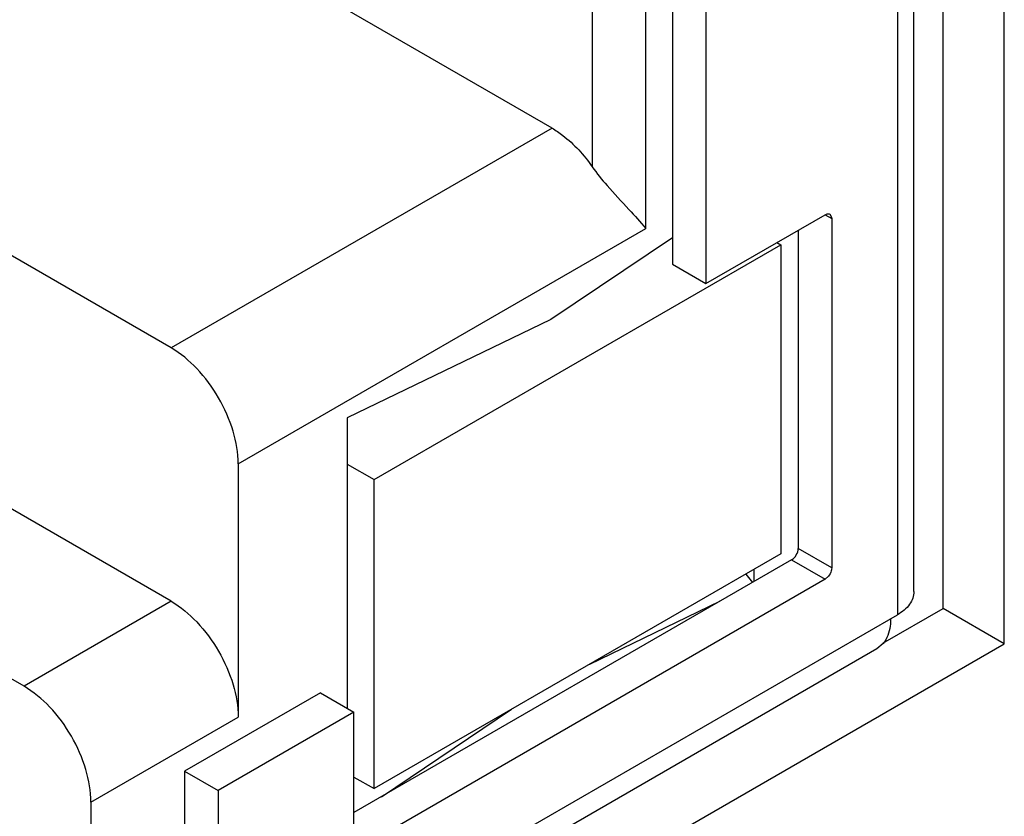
# Model space of a CAD drawing. Header units: inches. Extents: x 0 to 34, y 0 to 22.
# Tile 94 of 139: x 25.328 to 25.532, y 14.861 to 15.027. Entities that reach past the tile are written whole.
import ezdxf

# ---------------------------------------------------------------- set-up
doc = ezdxf.new("R2010")
doc.units = ezdxf.units.IN
doc.header["$LTSCALE"] = 1.87
doc.header["$MEASUREMENT"] = 0
doc.layers.get('0').update_dxf_attribs({"linetype": 'CONTINUOUS'})

msp = doc.modelspace()

# ---------------------------------------------------------------- linework, layer by layer
at = {"color": 7, "linetype": 'CONTINUOUS'}
for p, q in [((25.53239, 14.89671), (25.53239, 15.45191)), ((25.51966, 14.90406), (25.51966, 15.44456)), ((25.5136, 14.90756), (25.5136, 15.41576)), ((25.51014, 15.41094), (25.51014, 14.90274)), ((25.43832, 15.00399), (25.25313, 15.11092)), ((25.46337, 15.07572), (25.46337, 14.9757)), ((25.47033, 15.07535), (25.47033, 14.97169)), ((25.35912, 14.95826), (25.17393, 15.06519)), ((25.44667, 15.06474), (25.44667, 14.99596)), ((25.4578, 14.9831), (25.4578, 15.06474)), ((25.43832, 15.00399), (25.35912, 14.95826)), ((25.47033, 14.97169), (25.49511, 14.98599)), ((25.49511, 14.98599), (25.4965, 14.98519)), ((25.49609, 14.98609), (25.49648, 14.98544)), ((25.49648, 14.98544), (25.4965, 14.98519)), ((25.4965, 14.98519), (25.4965, 14.91254)), ((25.37303, 14.93415), (25.4578, 14.9831)), ((25.46337, 14.9812), (25.43804, 14.96416)), ((25.48954, 14.98278), (25.48954, 14.91656)), ((25.40129, 14.93086), (25.48592, 14.97972)), ((25.48509, 14.98021), (25.48592, 14.97972)), ((25.48592, 14.97972), (25.48592, 14.91543)), ((25.46337, 14.9757), (25.47033, 14.97169)), ((25.43804, 14.96416), (25.39572, 14.94375)), ((25.35912, 14.90555), (25.29091, 14.94493)), ((25.39572, 14.94375), (25.39572, 14.88328)), ((25.37303, 14.93415), (25.37303, 14.88144)), ((25.39572, 14.93407), (25.40129, 14.93086)), ((25.40129, 14.86657), (25.40129, 14.93086)), ((25.32849, 14.88786), (25.26029, 14.92724)), ((25.48592, 14.91543), (25.40129, 14.86657)), ((25.4965, 14.91254), (25.48954, 14.91656)), ((25.48815, 14.91415), (25.39712, 14.86159)), ((25.48815, 14.91415), (25.49511, 14.91013)), ((25.48035, 14.90965), (25.48035, 14.91222)), ((25.4965, 14.91254), (25.49648, 14.91226)), ((25.49511, 14.91013), (25.39712, 14.85355)), ((25.4786, 14.91121), (25.47999, 14.90944)), ((25.49581, 14.91075), (25.49511, 14.91013)), ((25.35912, 14.90555), (25.32849, 14.88786)), ((25.44617, 14.89248), (25.47324, 14.90554)), ((25.50715, 14.89683), (25.51966, 14.90406)), ((25.53239, 14.89671), (25.51966, 14.90406)), ((25.36886, 14.82116), (25.51014, 14.90274)), ((25.06575, 14.62728), (25.53239, 14.89671)), ((25.5059, 14.89563), (25.36601, 14.81486)), ((25.50721, 14.89675), (25.5059, 14.89563)), ((25.39016, 14.8865), (25.3619, 14.87018)), ((25.39016, 14.8865), (25.39712, 14.88248)), ((25.40283, 14.86489), (25.42991, 14.8831)), ((25.34241, 14.86375), (25.37303, 14.88144)), ((25.39712, 14.88248), (25.36886, 14.86617)), ((25.39712, 14.85355), (25.39712, 14.88248)), ((25.3619, 14.87018), (25.36886, 14.86617)), ((25.3619, 14.87018), (25.3619, 14.82518)), ((25.39712, 14.86898), (25.40129, 14.86657)), ((25.36886, 14.86617), (25.36886, 14.82116)), ((25.34241, 14.86375), (25.34241, 14.82036))]:
    msp.add_line(p, q, dxfattribs=at)
for points, knots in [([(25.43832, 15.00399), (25.43909, 15.00354), (25.44231, 15.00136), (25.44497, 14.99841), (25.44667, 14.99596)], [0, 0, 0, 0, 0.230504, 1, 1, 1, 1]), ([(25.44667, 14.99596), (25.44761, 14.99459), (25.45009, 14.99156), (25.454, 14.98745), (25.4567, 14.98448), (25.4578, 14.9831)], [0, 0, 0, 0, 0.293045, 0.687524, 1, 1, 1, 1]), ([(25.49511, 14.98599), (25.49519, 14.98604), (25.49549, 14.98619), (25.49589, 14.98621), (25.49609, 14.98609)], [0, 0, 0, 0, 0.293918, 1, 1, 1, 1]), ([(25.37303, 14.93415), (25.37303, 14.93643), (25.37218, 14.94125), (25.3692, 14.94801), (25.36483, 14.95397), (25.36109, 14.95712), (25.35912, 14.95826)], [0, 0, 0, 0, 0.237235, 0.499994, 0.762756, 1, 1, 1, 1]), ([(25.48815, 14.91415), (25.48856, 14.91439), (25.48921, 14.91514), (25.48954, 14.91608), (25.48954, 14.91656)], [0, 0, 0, 0, 0.500004, 1, 1, 1, 1]), ([(25.49648, 14.91226), (25.49646, 14.91213), (25.49634, 14.91159), (25.49607, 14.91108), (25.49581, 14.91075)], [0, 0, 0, 0, 0.237744, 1, 1, 1, 1]), ([(25.5136, 14.90756), (25.5136, 14.90664), (25.5128, 14.90459), (25.51112, 14.9033), (25.51014, 14.90274)], [0, 0, 0, 0, 0.449173, 1, 1, 1, 1]), ([(25.35912, 14.90555), (25.36109, 14.9044), (25.36483, 14.90126), (25.3692, 14.89529), (25.37218, 14.88853), (25.37303, 14.88372), (25.37303, 14.88144)], [0, 0, 0, 0, 0.237244, 0.500006, 0.762764, 1, 1, 1, 1]), ([(25.50875, 14.90193), (25.50875, 14.90142), (25.50864, 14.89961), (25.50803, 14.89776), (25.50721, 14.89675)], [0, 0, 0, 0, 0.282337, 1, 1, 1, 1]), ([(25.34241, 14.86375), (25.34241, 14.86604), (25.34156, 14.87085), (25.33857, 14.87761), (25.33421, 14.88358), (25.33047, 14.88672), (25.32849, 14.88786)], [0, 0, 0, 0, 0.237235, 0.499994, 0.762756, 1, 1, 1, 1])]:
    msp.add_open_spline(points, degree=3, knots=knots, dxfattribs=at)

doc.saveas('drawing.dxf')
